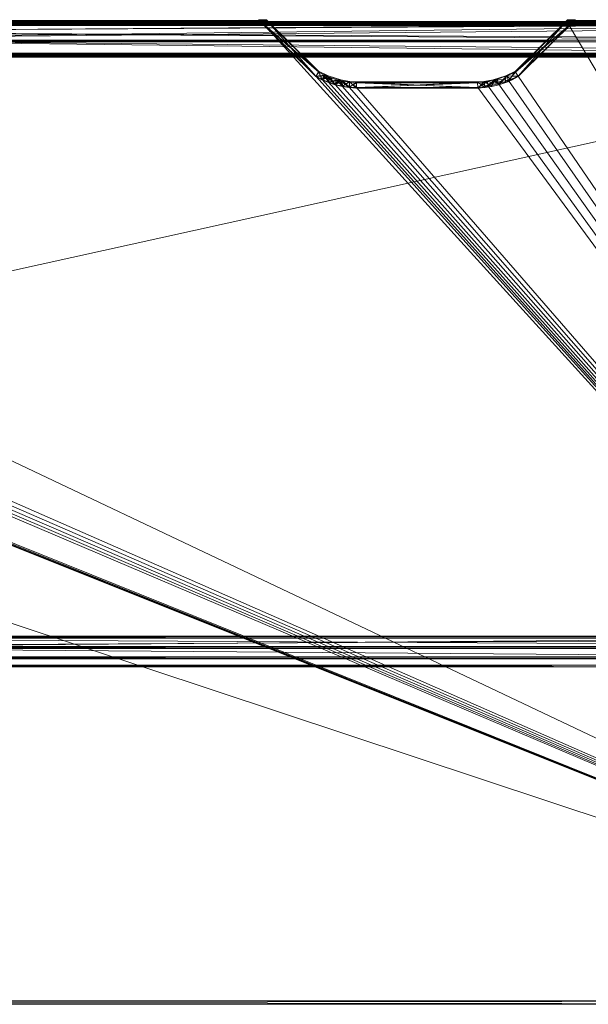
# Model space of a CAD drawing. Header units: inches. Extents: x -199 to 231, y -19 to 83.
# Tile 201 of 256: x 132 to 145, y 45 to 69. Entities that reach past the tile are written whole.
import ezdxf

# ---------------------------------------------------------------- set-up
doc = ezdxf.new("R2010")
doc.units = ezdxf.units.IN
doc.header["$LTSCALE"] = 0.291668
doc.header["$MEASUREMENT"] = 0
for name, color, linetype, true_color in [('CET color Burlywood4', 7, 'Continuous', 0x8d7057), ('CET color Grey68', 7, 'Continuous', 0xa8afad), ('CET color Grey80', 7, 'Continuous', 0xcbcbcb), ('CET color Grey97', 7, 'Continuous', 0xf6f6f6)]:
    doc.layers.add(name, color=color, linetype=linetype, true_color=true_color)
doc.layers.add('CET Default', color=7, linetype='Continuous')

# ---------------------------------------------------------------- blocks, each defined once
blk = doc.blocks.new('*C32')
at = {"layer": 'CET color Burlywood4', "linetype": 'Continuous', "lineweight": 0}
mesh = blk.add_polyface(dxfattribs=at)
corners = [(71.882, -23.913, 27.75), (57.716, -0.118, 27.75), (71.882, -0.118, 27.75), (56.468, -1.357, 27.75), (56.233, -1.462, 27.75), (55.989, -1.544, 27.75), (55.739, -1.602, 27.75), (55.484, -1.636, 27.75), (52.52, -1.636, 27.75), (52.347, -1.625, 27.75), (52.175, -1.599, 27.75), (52.007, -1.559, 27.75), (51.842, -1.504, 27.75), (51.683, -1.436, 27.75), (51.53, -1.355, 27.75), (50.284, -0.118, 27.75), (21.716, -0.118, 27.75), (20.468, -1.357, 27.75), (20.233, -1.462, 27.75), (19.989, -1.544, 27.75), (19.739, -1.602, 27.75), (19.484, -1.636, 27.75), (16.52, -1.636, 27.75), (16.347, -1.625, 27.75), (16.175, -1.599, 27.75), (16.007, -1.559, 27.75), (15.842, -1.504, 27.75), (0.118, -0.118, 27.75), (0.118, -23.913, 27.75), (15.683, -1.436, 27.75), (15.53, -1.355, 27.75), (14.284, -0.118, 27.75)]
mesh.append_faces([[corners[k] for k in face] for face in [(0, 27, 26, 0)]], dxfattribs={"vtx0": -1, "vtx1": -1, "vtx2": -1, "vtx3": -1})
mesh.append_faces([[corners[k] for k in face] for face in [(0, 3, 1, 0), (0, 4, 3, 0), (0, 5, 4, 0), (0, 6, 5, 0), (0, 7, 6, 0), (0, 8, 7, 0), (0, 9, 8, 0), (0, 10, 9, 0), (0, 11, 10, 0), (0, 12, 11, 0), (0, 13, 12, 0), (0, 14, 13, 0), (0, 15, 14, 0), (0, 16, 15, 0), (0, 17, 16, 0), (0, 18, 17, 0), (0, 19, 18, 0), (0, 20, 19, 0), (0, 21, 20, 0), (0, 22, 21, 0), (0, 23, 22, 0), (0, 24, 23, 0), (0, 25, 24, 0), (0, 26, 25, 0), (27, 29, 26, 27), (27, 30, 29, 27)]], dxfattribs={"vtx0": -1, "vtx2": -1, "vtx3": -1})
mesh.append_faces([[corners[k] for k in face] for face in [(0, 1, 2, 0)]], dxfattribs={"vtx0": -1, "vtx3": -1})
mesh.append_faces([[corners[k] for k in face] for face in [(0, 28, 27, 0), (27, 31, 30, 27)]], dxfattribs={"vtx2": -1})
at = {"layer": 'CET color Grey80', "linetype": 'Continuous', "lineweight": 0}
mesh = blk.add_polyface(dxfattribs=at)
corners = [(21.716, -0.118, 27.75), (50.284, -0.118, 27.75), (50.284, -0.118, 29), (21.716, -0.118, 29), (50.333, 0, 28.882), (21.667, 0, 28.882), (50.333, 0, 27.868), (21.667, 0, 27.868)]
mesh.append_faces([[corners[k] for k in face] for face in [(0, 2, 3, 0), (3, 4, 5, 3), (5, 6, 7, 5), (7, 1, 0, 7)]], dxfattribs={"vtx0": -1, "vtx3": -1})
mesh.append_faces([[corners[k] for k in face] for face in [(0, 1, 2, 0), (3, 2, 4, 3), (5, 4, 6, 5), (7, 6, 1, 7)]], dxfattribs={"vtx2": -1})
mesh = blk.add_polyface(dxfattribs=at)
corners = [(56.215, -1.332, 27.75), (56.165, -1.353, 29.062), (56.401, -1.238, 29.062), (56.401, -1.238, 27.75), (57.669, 0.02, 29.062), (57.669, 0.02, 27.75), (57.868, 0.02, 27.75), (56.472, -1.366, 27.75), (56.213, -1.493, 27.75), (55.995, -1.57, 27.75), (55.91, -1.437, 27.75), (55.827, -1.61, 27.75), (55.655, -1.636, 27.75), (55.643, -1.487, 27.75), (55.482, -1.647, 27.75), (55.478, -1.498, 27.75), (52.518, -1.647, 27.75), (52.522, -1.498, 27.75), (52.345, -1.636, 27.75), (52.357, -1.487, 27.75), (52.173, -1.61, 27.75), (52.143, -1.45, 27.75), (52.005, -1.57, 27.75), (51.84, -1.515, 27.75), (51.835, -1.353, 27.75), (51.681, -1.447, 27.75), (51.528, -1.366, 27.75), (51.599, -1.238, 27.75), (50.132, 0.02, 27.75), (50.331, 0.02, 27.75), (50.132, 0.02, 29.062), (50.331, 0.02, 29.062), (57.868, 0.02, 29.062), (51.528, -1.366, 29.062), (51.599, -1.238, 29.062), (51.681, -1.447, 29.062), (51.785, -1.332, 29.062), (51.84, -1.515, 29.062), (52.005, -1.57, 29.062), (52.09, -1.437, 29.062), (52.173, -1.61, 29.062), (52.345, -1.636, 29.062), (52.357, -1.487, 29.062), (52.518, -1.647, 29.062), (52.522, -1.498, 29.062), (55.482, -1.647, 29.062), (55.478, -1.498, 29.062), (55.655, -1.636, 29.062), (55.643, -1.487, 29.062), (55.827, -1.61, 29.062), (55.857, -1.45, 29.062), (55.995, -1.57, 29.062), (56.16, -1.515, 29.062), (56.319, -1.447, 29.062), (56.472, -1.366, 29.062)]
mesh.append_faces([[corners[k] for k in face] for face in [(0, 1, 2, 0), (0, 2, 3, 0), (7, 54, 53, 7), (7, 53, 8, 7), (8, 53, 52, 8), (8, 52, 51, 8), (8, 51, 9, 8), (27, 34, 36, 27), (27, 36, 24, 27), (24, 36, 39, 24), (24, 39, 21, 24), (21, 39, 42, 21), (21, 42, 19, 21), (13, 48, 50, 13), (13, 50, 10, 13), (10, 50, 1, 10), (10, 1, 0, 10)]])
mesh.append_faces([[corners[k] for k in face] for face in [(5, 7, 3, 5), (3, 8, 0, 3), (0, 9, 10, 0), (10, 12, 13, 10), (13, 14, 15, 13), (15, 16, 17, 15), (17, 18, 19, 17), (19, 20, 21, 19), (21, 23, 24, 21), (24, 26, 27, 24), (31, 33, 34, 31), (34, 35, 36, 34), (36, 38, 39, 36), (39, 41, 42, 39), (42, 43, 44, 42), (44, 45, 46, 44), (46, 47, 48, 46), (48, 49, 50, 48), (50, 52, 1, 50), (1, 54, 2, 1)]], dxfattribs={"vtx0": -1, "vtx1": -1, "vtx3": -1})
mesh.append_faces([[corners[k] for k in face] for face in [(3, 7, 8, 3), (0, 8, 9, 0), (10, 9, 11, 10), (10, 11, 12, 10), (13, 12, 14, 13), (15, 14, 16, 15), (17, 16, 18, 17), (19, 18, 20, 19), (21, 20, 22, 21), (21, 22, 23, 21), (24, 23, 25, 24), (24, 25, 26, 24), (27, 26, 28, 27), (34, 33, 35, 34), (36, 35, 37, 36), (36, 37, 38, 36), (39, 38, 40, 39), (39, 40, 41, 39), (42, 41, 43, 42), (44, 43, 45, 44), (46, 45, 47, 46), (48, 47, 49, 48), (50, 49, 51, 50), (50, 51, 52, 50), (1, 52, 53, 1), (1, 53, 54, 1), (2, 54, 32, 2)]], dxfattribs={"vtx0": -1, "vtx2": -1, "vtx3": -1})
mesh.append_faces([[corners[k] for k in face] for face in [(3, 4, 5, 3), (27, 28, 29, 27), (30, 29, 28, 30), (6, 4, 32, 6), (2, 32, 4, 2), (6, 54, 7, 6), (9, 49, 11, 9), (11, 47, 12, 11), (12, 45, 14, 12), (14, 43, 16, 14), (16, 41, 18, 16), (18, 40, 20, 18), (20, 38, 22, 20), (22, 37, 23, 22), (23, 35, 25, 23), (25, 33, 26, 25), (26, 30, 28, 26), (29, 34, 27, 29), (19, 44, 17, 19), (17, 46, 15, 17), (15, 48, 13, 15)]], dxfattribs={"vtx0": -1, "vtx3": -1})
mesh.append_faces([[corners[k] for k in face] for face in [(3, 2, 4, 3), (5, 6, 7, 5), (30, 31, 29, 30), (6, 5, 4, 6), (31, 30, 33, 31), (6, 32, 54, 6), (9, 51, 49, 9), (11, 49, 47, 11), (12, 47, 45, 12), (14, 45, 43, 14), (16, 43, 41, 16), (18, 41, 40, 18), (20, 40, 38, 20), (22, 38, 37, 22), (23, 37, 35, 23), (25, 35, 33, 25), (26, 33, 30, 26), (29, 31, 34, 29), (19, 42, 44, 19), (17, 44, 46, 17), (15, 46, 48, 15)]], dxfattribs={"vtx2": -1})
mesh = blk.add_polyface(dxfattribs=at)
corners = [(50.284, -0.118, 27.75), (51.53, -1.355, 27.75), (51.53, -1.355, 29), (50.284, -0.118, 29), (51.601, -1.258, 28.882), (50.333, 0, 28.882), (51.601, -1.258, 27.868), (50.333, 0, 27.868)]
mesh.append_faces([[corners[k] for k in face] for face in [(0, 2, 3, 0), (3, 4, 5, 3), (5, 6, 7, 5), (7, 1, 0, 7)]], dxfattribs={"vtx0": -1, "vtx3": -1})
mesh.append_faces([[corners[k] for k in face] for face in [(0, 1, 2, 0), (3, 2, 4, 3), (5, 4, 6, 5), (7, 6, 1, 7)]], dxfattribs={"vtx2": -1})
mesh = blk.add_polyface(dxfattribs=at)
corners = [(56.468, -1.357, 27.75), (57.716, -0.118, 27.75), (57.716, -0.118, 29), (56.468, -1.357, 29), (57.667, 0, 28.882), (56.4, -1.258, 28.882), (57.667, 0, 27.868), (56.4, -1.258, 27.868)]
mesh.append_faces([[corners[k] for k in face] for face in [(0, 2, 3, 0), (3, 4, 5, 3), (5, 6, 7, 5), (7, 1, 0, 7)]], dxfattribs={"vtx0": -1, "vtx3": -1})
mesh.append_faces([[corners[k] for k in face] for face in [(0, 1, 2, 0), (3, 2, 4, 3), (5, 4, 6, 5), (7, 6, 1, 7)]], dxfattribs={"vtx2": -1})
mesh = blk.add_polyface(dxfattribs=at)
corners = [(57.716, -0.118, 27.75), (71.882, -0.118, 27.75), (71.882, -0.118, 29), (57.716, -0.118, 29), (72, 0, 28.882), (57.667, 0, 28.882), (72, 0, 27.868), (57.667, 0, 27.868)]
mesh.append_faces([[corners[k] for k in face] for face in [(0, 2, 3, 0), (3, 4, 5, 3), (5, 6, 7, 5), (7, 1, 0, 7)]], dxfattribs={"vtx0": -1, "vtx3": -1})
mesh.append_faces([[corners[k] for k in face] for face in [(0, 1, 2, 0), (3, 2, 4, 3), (5, 4, 6, 5), (7, 6, 1, 7)]], dxfattribs={"vtx2": -1})
mesh = blk.add_polyface(dxfattribs=at)
corners = [(71.882, -23.913, 29), (71.882, -0.118, 29), (57.716, -0.118, 29), (56.468, -1.357, 29), (56.233, -1.462, 29), (55.989, -1.544, 29), (55.739, -1.602, 29), (55.484, -1.636, 29), (52.52, -1.636, 29), (52.347, -1.625, 29), (52.175, -1.599, 29), (52.007, -1.559, 29), (51.842, -1.504, 29), (51.683, -1.436, 29), (51.53, -1.355, 29), (50.284, -0.118, 29), (21.716, -0.118, 29), (20.468, -1.357, 29), (20.233, -1.462, 29), (19.989, -1.544, 29), (19.739, -1.602, 29), (19.484, -1.636, 29), (16.52, -1.636, 29), (16.347, -1.625, 29), (16.175, -1.599, 29), (16.007, -1.559, 29), (15.842, -1.504, 29), (0.118, -0.118, 29), (0.118, -23.913, 29), (15.683, -1.436, 29), (15.53, -1.355, 29), (14.284, -0.118, 29)]
mesh.append_faces([[corners[k] for k in face] for face in [(0, 26, 27, 0)]], dxfattribs={"vtx0": -1, "vtx1": -1, "vtx2": -1, "vtx3": -1})
mesh.append_faces([[corners[k] for k in face] for face in [(0, 2, 3, 0), (0, 3, 4, 0), (0, 4, 5, 0), (0, 5, 6, 0), (0, 6, 7, 0), (0, 7, 8, 0), (0, 8, 9, 0), (0, 9, 10, 0), (0, 10, 11, 0), (0, 11, 12, 0), (0, 12, 13, 0), (0, 13, 14, 0), (0, 14, 15, 0), (0, 15, 16, 0), (0, 16, 17, 0), (0, 17, 18, 0), (0, 18, 19, 0), (0, 19, 20, 0), (0, 20, 21, 0), (0, 21, 22, 0), (0, 22, 23, 0), (0, 23, 24, 0), (0, 24, 25, 0), (0, 25, 26, 0), (27, 26, 29, 27), (27, 29, 30, 27)]], dxfattribs={"vtx0": -1, "vtx2": -1, "vtx3": -1})
mesh.append_faces([[corners[k] for k in face] for face in [(0, 27, 28, 0), (27, 30, 31, 27)]], dxfattribs={"vtx0": -1, "vtx3": -1})
mesh.append_faces([[corners[k] for k in face] for face in [(0, 1, 2, 0)]], dxfattribs={"vtx2": -1})
mesh = blk.add_polyface(dxfattribs=at)
corners = [(51.53, -1.355, 27.75), (51.683, -1.436, 27.75), (51.683, -1.436, 29), (51.53, -1.355, 29), (51.734, -1.329, 28.882), (51.601, -1.258, 28.882), (51.734, -1.329, 27.868), (51.601, -1.258, 27.868)]
mesh.append_faces([[corners[k] for k in face] for face in [(0, 2, 3, 0), (3, 4, 5, 3), (5, 6, 7, 5), (7, 1, 0, 7)]], dxfattribs={"vtx0": -1, "vtx3": -1})
mesh.append_faces([[corners[k] for k in face] for face in [(0, 1, 2, 0), (3, 2, 4, 3), (5, 4, 6, 5), (7, 6, 1, 7)]], dxfattribs={"vtx2": -1})
mesh = blk.add_polyface(dxfattribs=at)
corners = [(51.683, -1.436, 27.75), (51.842, -1.504, 27.75), (51.842, -1.504, 29), (51.683, -1.436, 29), (51.884, -1.394, 28.882), (51.734, -1.329, 28.882), (51.884, -1.394, 27.868), (51.734, -1.329, 27.868)]
mesh.append_faces([[corners[k] for k in face] for face in [(0, 2, 3, 0), (3, 4, 5, 3), (5, 6, 7, 5), (7, 1, 0, 7)]], dxfattribs={"vtx0": -1, "vtx3": -1})
mesh.append_faces([[corners[k] for k in face] for face in [(0, 1, 2, 0), (3, 2, 4, 3), (5, 4, 6, 5), (7, 6, 1, 7)]], dxfattribs={"vtx2": -1})
mesh = blk.add_polyface(dxfattribs=at)
corners = [(51.842, -1.504, 27.75), (52.007, -1.559, 27.75), (52.007, -1.559, 29), (51.842, -1.504, 29), (52.039, -1.445, 28.882), (51.884, -1.394, 28.882), (52.039, -1.445, 27.868), (51.884, -1.394, 27.868)]
mesh.append_faces([[corners[k] for k in face] for face in [(0, 2, 3, 0), (3, 4, 5, 3), (5, 6, 7, 5), (7, 1, 0, 7)]], dxfattribs={"vtx0": -1, "vtx3": -1})
mesh.append_faces([[corners[k] for k in face] for face in [(0, 1, 2, 0), (3, 2, 4, 3), (5, 4, 6, 5), (7, 6, 1, 7)]], dxfattribs={"vtx2": -1})
mesh = blk.add_polyface(dxfattribs=at)
corners = [(55.739, -1.602, 27.75), (55.989, -1.544, 27.75), (55.989, -1.544, 29), (55.739, -1.602, 29), (55.957, -1.43, 28.882), (55.718, -1.486, 28.882), (55.957, -1.43, 27.868), (55.718, -1.486, 27.868)]
mesh.append_faces([[corners[k] for k in face] for face in [(0, 2, 3, 0), (3, 4, 5, 3), (5, 6, 7, 5), (7, 1, 0, 7)]], dxfattribs={"vtx0": -1, "vtx3": -1})
mesh.append_faces([[corners[k] for k in face] for face in [(0, 1, 2, 0), (3, 2, 4, 3), (5, 4, 6, 5), (7, 6, 1, 7)]], dxfattribs={"vtx2": -1})
mesh = blk.add_polyface(dxfattribs=at)
corners = [(55.989, -1.544, 27.75), (56.233, -1.462, 27.75), (56.233, -1.462, 29), (55.989, -1.544, 29), (56.19, -1.352, 28.882), (55.957, -1.43, 28.882), (56.19, -1.352, 27.868), (55.957, -1.43, 27.868)]
mesh.append_faces([[corners[k] for k in face] for face in [(0, 2, 3, 0), (3, 4, 5, 3), (5, 6, 7, 5), (7, 1, 0, 7)]], dxfattribs={"vtx0": -1, "vtx3": -1})
mesh.append_faces([[corners[k] for k in face] for face in [(0, 1, 2, 0), (3, 2, 4, 3), (5, 4, 6, 5), (7, 6, 1, 7)]], dxfattribs={"vtx2": -1})
mesh = blk.add_polyface(dxfattribs=at)
corners = [(56.233, -1.462, 27.75), (56.468, -1.357, 27.75), (56.468, -1.357, 29), (56.233, -1.462, 29), (56.4, -1.258, 28.882), (56.19, -1.352, 28.882), (56.4, -1.258, 27.868), (56.19, -1.352, 27.868)]
mesh.append_faces([[corners[k] for k in face] for face in [(0, 2, 3, 0), (3, 4, 5, 3), (5, 6, 7, 5), (7, 1, 0, 7)]], dxfattribs={"vtx0": -1, "vtx3": -1})
mesh.append_faces([[corners[k] for k in face] for face in [(0, 1, 2, 0), (3, 2, 4, 3), (5, 4, 6, 5), (7, 6, 1, 7)]], dxfattribs={"vtx2": -1})
mesh = blk.add_polyface(dxfattribs=at)
corners = [(52.007, -1.559, 27.75), (52.175, -1.599, 27.75), (52.175, -1.599, 29), (52.007, -1.559, 29), (52.198, -1.483, 28.882), (52.039, -1.445, 28.882), (52.198, -1.483, 27.868), (52.039, -1.445, 27.868)]
mesh.append_faces([[corners[k] for k in face] for face in [(0, 2, 3, 0), (3, 4, 5, 3), (5, 6, 7, 5), (7, 1, 0, 7)]], dxfattribs={"vtx0": -1, "vtx3": -1})
mesh.append_faces([[corners[k] for k in face] for face in [(0, 1, 2, 0), (3, 2, 4, 3), (5, 4, 6, 5), (7, 6, 1, 7)]], dxfattribs={"vtx2": -1})
mesh = blk.add_polyface(dxfattribs=at)
corners = [(52.175, -1.599, 27.75), (52.347, -1.625, 27.75), (52.347, -1.625, 29), (52.175, -1.599, 29), (52.359, -1.507, 28.882), (52.198, -1.483, 28.882), (52.359, -1.507, 27.868), (52.198, -1.483, 27.868)]
mesh.append_faces([[corners[k] for k in face] for face in [(0, 2, 3, 0), (3, 4, 5, 3), (5, 6, 7, 5), (7, 1, 0, 7)]], dxfattribs={"vtx0": -1, "vtx3": -1})
mesh.append_faces([[corners[k] for k in face] for face in [(0, 1, 2, 0), (3, 2, 4, 3), (5, 4, 6, 5), (7, 6, 1, 7)]], dxfattribs={"vtx2": -1})
mesh = blk.add_polyface(dxfattribs=at)
corners = [(52.347, -1.625, 27.75), (52.52, -1.636, 27.75), (52.52, -1.636, 29), (52.347, -1.625, 29), (52.523, -1.518, 28.882), (52.359, -1.507, 28.882), (52.523, -1.518, 27.868), (52.359, -1.507, 27.868)]
mesh.append_faces([[corners[k] for k in face] for face in [(0, 2, 3, 0), (3, 4, 5, 3), (5, 6, 7, 5), (7, 1, 0, 7)]], dxfattribs={"vtx0": -1, "vtx3": -1})
mesh.append_faces([[corners[k] for k in face] for face in [(0, 1, 2, 0), (3, 2, 4, 3), (5, 4, 6, 5), (7, 6, 1, 7)]], dxfattribs={"vtx2": -1})
mesh = blk.add_polyface(dxfattribs=at)
corners = [(52.52, -1.636, 27.75), (55.484, -1.636, 27.75), (55.484, -1.636, 29), (52.52, -1.636, 29), (55.476, -1.518, 28.882), (52.523, -1.518, 28.882), (55.476, -1.518, 27.868), (52.523, -1.518, 27.868)]
mesh.append_faces([[corners[k] for k in face] for face in [(0, 2, 3, 0), (3, 4, 5, 3), (5, 6, 7, 5), (7, 1, 0, 7)]], dxfattribs={"vtx0": -1, "vtx3": -1})
mesh.append_faces([[corners[k] for k in face] for face in [(0, 1, 2, 0), (3, 2, 4, 3), (5, 4, 6, 5), (7, 6, 1, 7)]], dxfattribs={"vtx2": -1})
mesh = blk.add_polyface(dxfattribs=at)
corners = [(55.484, -1.636, 27.75), (55.739, -1.602, 27.75), (55.739, -1.602, 29), (55.484, -1.636, 29), (55.718, -1.486, 28.882), (55.476, -1.518, 28.882), (55.718, -1.486, 27.868), (55.476, -1.518, 27.868)]
mesh.append_faces([[corners[k] for k in face] for face in [(0, 2, 3, 0), (3, 4, 5, 3), (5, 6, 7, 5), (7, 1, 0, 7)]], dxfattribs={"vtx0": -1, "vtx3": -1})
mesh.append_faces([[corners[k] for k in face] for face in [(0, 1, 2, 0), (3, 2, 4, 3), (5, 4, 6, 5), (7, 6, 1, 7)]], dxfattribs={"vtx2": -1})
mesh = blk.add_polyface(dxfattribs=at)
corners = [(71.882, -23.913, 27.75), (0.118, -23.913, 27.75), (0.118, -23.913, 29), (71.882, -23.913, 29), (0.118, -24, 28.92), (71.882, -24, 28.92), (0.118, -24, 27.83), (71.882, -24, 27.83)]
mesh.append_faces([[corners[k] for k in face] for face in [(0, 2, 3, 0), (3, 4, 5, 3), (5, 6, 7, 5), (7, 1, 0, 7)]], dxfattribs={"vtx0": -1, "vtx3": -1})
mesh.append_faces([[corners[k] for k in face] for face in [(0, 1, 2, 0), (3, 2, 4, 3), (5, 4, 6, 5), (7, 6, 1, 7)]], dxfattribs={"vtx2": -1})
blk = doc.blocks.new('*C43')
at = {"layer": 'CET Default', "linetype": 'Continuous', "lineweight": 0, "rotation": 359.9999999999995}
blk.add_blockref('*C32', (87.198, 68.679), dxfattribs=at)
blk = doc.blocks.new('*C29')
at = {"layer": 'CET color Grey80', "linetype": 'Continuous', "lineweight": 0}
mesh = blk.add_polyface(dxfattribs=at)
corners = [(0.54, 15.75, 64.46), (71.46, 15.75, 64.46), (71.46, 15.25, 64.46), (0.54, 15.25, 64.46), (71.499, 15.289, 64.499), (0.501, 15.289, 64.499), (71.499, 15.711, 64.499), (0.501, 15.711, 64.499)]
mesh.append_faces([[corners[k] for k in face] for face in [(0, 2, 3, 0), (3, 4, 5, 3), (5, 6, 7, 5), (7, 1, 0, 7)]], dxfattribs={"vtx0": -1, "vtx3": -1})
mesh.append_faces([[corners[k] for k in face] for face in [(0, 1, 2, 0), (3, 2, 4, 3), (5, 4, 6, 5), (7, 6, 1, 7)]], dxfattribs={"vtx2": -1})
mesh = blk.add_polyface(dxfattribs=at)
corners = [(71.46, 15.75, 50.54), (0.54, 15.75, 50.54), (0.54, 15.25, 50.54), (71.46, 15.25, 50.54), (0.501, 15.289, 50.501), (71.499, 15.289, 50.501), (0.501, 15.711, 50.501), (71.499, 15.711, 50.501)]
mesh.append_faces([[corners[k] for k in face] for face in [(0, 2, 3, 0), (3, 4, 5, 3), (5, 6, 7, 5), (7, 1, 0, 7)]], dxfattribs={"vtx0": -1, "vtx3": -1})
mesh.append_faces([[corners[k] for k in face] for face in [(0, 1, 2, 0), (3, 2, 4, 3), (5, 4, 6, 5), (7, 6, 1, 7)]], dxfattribs={"vtx2": -1})
mesh = blk.add_polyface(dxfattribs=at)
corners = [(0.54, 15.71, 49.5), (71.46, 15.71, 49.5), (71.46, 15.71, 50.5), (0.54, 15.71, 50.5), (71.499, 15.749, 50.461), (0.501, 15.749, 50.461), (71.499, 15.749, 49.539), (0.501, 15.749, 49.539)]
mesh.append_faces([[corners[k] for k in face] for face in [(0, 2, 3, 0), (3, 4, 5, 3), (5, 6, 7, 5), (7, 1, 0, 7)]], dxfattribs={"vtx0": -1, "vtx3": -1})
mesh.append_faces([[corners[k] for k in face] for face in [(0, 1, 2, 0), (3, 2, 4, 3), (5, 4, 6, 5), (7, 6, 1, 7)]], dxfattribs={"vtx2": -1})
mesh = blk.add_polyface(dxfattribs=at)
corners = [(0.54, 15.71, 64.5), (71.46, 15.71, 64.5), (71.46, 15.71, 65.5), (0.54, 15.71, 65.5), (71.499, 15.749, 65.461), (0.501, 15.749, 65.461), (71.499, 15.749, 64.539), (0.501, 15.749, 64.539)]
mesh.append_faces([[corners[k] for k in face] for face in [(0, 2, 3, 0), (3, 4, 5, 3), (5, 6, 7, 5), (7, 1, 0, 7)]], dxfattribs={"vtx0": -1, "vtx3": -1})
mesh.append_faces([[corners[k] for k in face] for face in [(0, 1, 2, 0), (3, 2, 4, 3), (5, 4, 6, 5), (7, 6, 1, 7)]], dxfattribs={"vtx2": -1})
mesh = blk.add_polyface(dxfattribs=at)
corners = [(0.54, 15.75, 50.54), (71.46, 15.75, 64.46), (71.46, 15.75, 50.54), (0.54, 15.75, 64.46)]
mesh.append_faces([[corners[k] for k in face] for face in [(0, 1, 2, 0)]], dxfattribs={"vtx0": -1, "vtx3": -1})
mesh.append_faces([[corners[k] for k in face] for face in [(0, 3, 1, 0)]], dxfattribs={"vtx2": -1})
mesh = blk.add_polyface(dxfattribs=at)
corners = [(0.54, 0.04, 50.5), (71.46, 0.04, 50.5), (71.46, 15.71, 50.5), (0.54, 15.71, 50.5)]
mesh.append_faces([[corners[k] for k in face] for face in [(0, 2, 3, 0)]], dxfattribs={"vtx0": -1, "vtx3": -1})
mesh.append_faces([[corners[k] for k in face] for face in [(0, 1, 2, 0)]], dxfattribs={"vtx2": -1})
mesh = blk.add_polyface(dxfattribs=at)
corners = [(0.54, 0.04, 49.5), (71.46, 15.71, 49.5), (71.46, 0.04, 49.5), (0.54, 15.71, 49.5)]
mesh.append_faces([[corners[k] for k in face] for face in [(0, 1, 2, 0)]], dxfattribs={"vtx0": -1, "vtx3": -1})
mesh.append_faces([[corners[k] for k in face] for face in [(0, 3, 1, 0)]], dxfattribs={"vtx2": -1})
mesh = blk.add_polyface(dxfattribs=at)
corners = [(0.54, 0.04, 65.5), (71.46, 0.04, 65.5), (71.46, 15.71, 65.5), (0.54, 15.71, 65.5)]
mesh.append_faces([[corners[k] for k in face] for face in [(0, 2, 3, 0)]], dxfattribs={"vtx0": -1, "vtx3": -1})
mesh.append_faces([[corners[k] for k in face] for face in [(0, 1, 2, 0)]], dxfattribs={"vtx2": -1})
mesh = blk.add_polyface(dxfattribs=at)
corners = [(0.54, 0.04, 64.5), (71.46, 15.71, 64.5), (71.46, 0.04, 64.5), (0.54, 15.71, 64.5)]
mesh.append_faces([[corners[k] for k in face] for face in [(0, 1, 2, 0)]], dxfattribs={"vtx0": -1, "vtx3": -1})
mesh.append_faces([[corners[k] for k in face] for face in [(0, 3, 1, 0)]], dxfattribs={"vtx2": -1})
mesh = blk.add_polyface(dxfattribs=at)
corners = [(0.54, 15.25, 50.54), (71.46, 15.25, 50.54), (71.46, 15.25, 64.46), (0.54, 15.25, 64.46)]
mesh.append_faces([[corners[k] for k in face] for face in [(0, 2, 3, 0)]], dxfattribs={"vtx0": -1, "vtx3": -1})
mesh.append_faces([[corners[k] for k in face] for face in [(0, 1, 2, 0)]], dxfattribs={"vtx2": -1})
mesh = blk.add_polyface(dxfattribs=at)
corners = [(71.5, 0.7, 50.3), (35, 0.7, 50.3), (35, 0.7, 64.7), (71.5, 0.7, 64.7), (35, 0.5, 50.3), (35, 0.5, 64.7), (71.5, 0.5, 50.3), (71.5, 0.5, 64.7)]
mesh.append_faces([[corners[k] for k in face] for face in [(0, 2, 3, 0), (1, 5, 2, 1), (1, 6, 4, 1), (5, 3, 2, 5), (4, 7, 5, 4), (6, 3, 7, 6)]], dxfattribs={"vtx0": -1, "vtx3": -1})
mesh.append_faces([[corners[k] for k in face] for face in [(0, 1, 2, 0), (1, 4, 5, 1), (1, 0, 6, 1), (5, 7, 3, 5), (4, 6, 7, 4), (6, 0, 3, 6)]], dxfattribs={"vtx2": -1})
mesh = blk.add_polyface(dxfattribs=at)
corners = [(71.46, 0.04, 49.5), (0.54, 0.04, 49.5), (0.54, 0.04, 50.5), (71.46, 0.04, 50.5), (0.501, 0.001, 50.461), (71.499, 0.001, 50.461), (0.501, 0.001, 49.539), (71.499, 0.001, 49.539)]
mesh.append_faces([[corners[k] for k in face] for face in [(0, 2, 3, 0), (3, 4, 5, 3), (5, 6, 7, 5), (7, 1, 0, 7)]], dxfattribs={"vtx0": -1, "vtx3": -1})
mesh.append_faces([[corners[k] for k in face] for face in [(0, 1, 2, 0), (3, 2, 4, 3), (5, 4, 6, 5), (7, 6, 1, 7)]], dxfattribs={"vtx2": -1})
mesh = blk.add_polyface(dxfattribs=at)
corners = [(71.46, 0.04, 64.5), (0.54, 0.04, 64.5), (0.54, 0.04, 65.5), (71.46, 0.04, 65.5), (0.501, 0.001, 65.461), (71.499, 0.001, 65.461), (0.501, 0.001, 64.539), (71.499, 0.001, 64.539)]
mesh.append_faces([[corners[k] for k in face] for face in [(0, 2, 3, 0), (3, 4, 5, 3), (5, 6, 7, 5), (7, 1, 0, 7)]], dxfattribs={"vtx0": -1, "vtx3": -1})
mesh.append_faces([[corners[k] for k in face] for face in [(0, 1, 2, 0), (3, 2, 4, 3), (5, 4, 6, 5), (7, 6, 1, 7)]], dxfattribs={"vtx2": -1})
at = {"layer": 'CET color Grey97', "linetype": 'Continuous', "lineweight": 0}
mesh = blk.add_polyface(dxfattribs=at)
corners = [(71.5, 0.75, 50.25), (0.5, 0.75, 50.25), (0.5, 0.75, 50.5), (71.5, 0.75, 50.5), (0.5, 0.7, 50.25), (0.5, 0.7, 50.5), (71.5, 0.7, 50.25), (71.5, 0.7, 50.5)]
mesh.append_faces([[corners[k] for k in face] for face in [(0, 2, 3, 0), (1, 5, 2, 1), (1, 6, 4, 1), (5, 3, 2, 5), (4, 7, 5, 4), (6, 3, 7, 6)]], dxfattribs={"vtx0": -1, "vtx3": -1})
mesh.append_faces([[corners[k] for k in face] for face in [(0, 1, 2, 0), (1, 4, 5, 1), (1, 0, 6, 1), (5, 7, 3, 5), (4, 6, 7, 4), (6, 0, 3, 6)]], dxfattribs={"vtx2": -1})
mesh = blk.add_polyface(dxfattribs=at)
corners = [(71.5, 0.75, 50.25), (0.5, 0.75, 50.25), (0.5, 0.75, 50.3), (71.5, 0.75, 50.3), (0.5, 0.2, 50.25), (0.5, 0.2, 50.3), (71.5, 0.2, 50.25), (71.5, 0.2, 50.3)]
mesh.append_faces([[corners[k] for k in face] for face in [(0, 2, 3, 0), (1, 5, 2, 1), (1, 6, 4, 1), (5, 3, 2, 5), (4, 7, 5, 4), (6, 3, 7, 6)]], dxfattribs={"vtx0": -1, "vtx3": -1})
mesh.append_faces([[corners[k] for k in face] for face in [(0, 1, 2, 0), (1, 4, 5, 1), (1, 0, 6, 1), (5, 7, 3, 5), (4, 6, 7, 4), (6, 0, 3, 6)]], dxfattribs={"vtx2": -1})
mesh = blk.add_polyface(dxfattribs=at)
corners = [(71.5, 0.7, 64.75), (0.5, 0.7, 64.75), (0.5, 0.7, 64.5), (71.5, 0.7, 64.5), (0.5, 0.75, 64.75), (0.5, 0.75, 64.5), (71.5, 0.75, 64.75), (71.5, 0.75, 64.5)]
mesh.append_faces([[corners[k] for k in face] for face in [(0, 2, 3, 0), (1, 5, 2, 1), (1, 6, 4, 1), (5, 3, 2, 5), (4, 7, 5, 4), (6, 3, 7, 6)]], dxfattribs={"vtx0": -1, "vtx3": -1})
mesh.append_faces([[corners[k] for k in face] for face in [(0, 1, 2, 0), (1, 4, 5, 1), (1, 0, 6, 1), (5, 7, 3, 5), (4, 6, 7, 4), (6, 0, 3, 6)]], dxfattribs={"vtx2": -1})
mesh = blk.add_polyface(dxfattribs=at)
corners = [(71.5, 0.2, 64.75), (0.5, 0.2, 64.75), (0.5, 0.2, 64.7), (71.5, 0.2, 64.7), (0.5, 0.75, 64.75), (0.5, 0.75, 64.7), (71.5, 0.75, 64.75), (71.5, 0.75, 64.7)]
mesh.append_faces([[corners[k] for k in face] for face in [(0, 2, 3, 0), (1, 5, 2, 1), (1, 6, 4, 1), (5, 3, 2, 5), (4, 7, 5, 4), (6, 3, 7, 6)]], dxfattribs={"vtx0": -1, "vtx3": -1})
mesh.append_faces([[corners[k] for k in face] for face in [(0, 1, 2, 0), (1, 4, 5, 1), (1, 0, 6, 1), (5, 7, 3, 5), (4, 6, 7, 4), (6, 0, 3, 6)]], dxfattribs={"vtx2": -1})
mesh = blk.add_polyface(dxfattribs=at)
corners = [(71.5, 0.45, 64.75), (0.5, 0.45, 64.75), (0.5, 0.45, 64.5), (71.5, 0.45, 64.5), (0.5, 0.5, 64.75), (0.5, 0.5, 64.5), (71.5, 0.5, 64.75), (71.5, 0.5, 64.5)]
mesh.append_faces([[corners[k] for k in face] for face in [(0, 2, 3, 0), (1, 5, 2, 1), (1, 6, 4, 1), (5, 3, 2, 5), (4, 7, 5, 4), (6, 3, 7, 6)]], dxfattribs={"vtx0": -1, "vtx3": -1})
mesh.append_faces([[corners[k] for k in face] for face in [(0, 1, 2, 0), (1, 4, 5, 1), (1, 0, 6, 1), (5, 7, 3, 5), (4, 6, 7, 4), (6, 0, 3, 6)]], dxfattribs={"vtx2": -1})
mesh = blk.add_polyface(dxfattribs=at)
corners = [(71.5, 0.5, 50.25), (0.5, 0.5, 50.25), (0.5, 0.5, 50.5), (71.5, 0.5, 50.5), (0.5, 0.45, 50.25), (0.5, 0.45, 50.5), (71.5, 0.45, 50.25), (71.5, 0.45, 50.5)]
mesh.append_faces([[corners[k] for k in face] for face in [(0, 2, 3, 0), (1, 5, 2, 1), (1, 6, 4, 1), (5, 3, 2, 5), (4, 7, 5, 4), (6, 3, 7, 6)]], dxfattribs={"vtx0": -1, "vtx3": -1})
mesh.append_faces([[corners[k] for k in face] for face in [(0, 1, 2, 0), (1, 4, 5, 1), (1, 0, 6, 1), (5, 7, 3, 5), (4, 6, 7, 4), (6, 0, 3, 6)]], dxfattribs={"vtx2": -1})
mesh = blk.add_polyface(dxfattribs=at)
corners = [(71.5, 0.2, 64.75), (0.5, 0.2, 64.75), (0.5, 0.2, 64.5), (71.5, 0.2, 64.5), (0.5, 0.25, 64.75), (0.5, 0.25, 64.5), (71.5, 0.25, 64.75), (71.5, 0.25, 64.5)]
mesh.append_faces([[corners[k] for k in face] for face in [(0, 2, 3, 0), (1, 5, 2, 1), (1, 6, 4, 1), (5, 3, 2, 5), (4, 7, 5, 4), (6, 3, 7, 6)]], dxfattribs={"vtx0": -1, "vtx3": -1})
mesh.append_faces([[corners[k] for k in face] for face in [(0, 1, 2, 0), (1, 4, 5, 1), (1, 0, 6, 1), (5, 7, 3, 5), (4, 6, 7, 4), (6, 0, 3, 6)]], dxfattribs={"vtx2": -1})
mesh = blk.add_polyface(dxfattribs=at)
corners = [(71.5, 0.25, 50.25), (0.5, 0.25, 50.25), (0.5, 0.25, 50.5), (71.5, 0.25, 50.5), (0.5, 0.2, 50.25), (0.5, 0.2, 50.5), (71.5, 0.2, 50.25), (71.5, 0.2, 50.5)]
mesh.append_faces([[corners[k] for k in face] for face in [(0, 2, 3, 0), (1, 5, 2, 1), (1, 6, 4, 1), (5, 3, 2, 5), (4, 7, 5, 4), (6, 3, 7, 6)]], dxfattribs={"vtx0": -1, "vtx3": -1})
mesh.append_faces([[corners[k] for k in face] for face in [(0, 1, 2, 0), (1, 4, 5, 1), (1, 0, 6, 1), (5, 7, 3, 5), (4, 6, 7, 4), (6, 0, 3, 6)]], dxfattribs={"vtx2": -1})
blk = doc.blocks.new('*C25')
at = {"layer": 'CET Default', "linetype": 'Continuous', "lineweight": 0, "rotation": 359.9999999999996}
blk.add_blockref('*C29', (87.219, 52.909, 4.379), dxfattribs=at)
blk = doc.blocks.new('*C12')
at = {"layer": 'CET color Grey68', "linetype": 'Continuous', "lineweight": 0}
mesh = blk.add_polyface(dxfattribs=at)
corners = [(71.847, 0.862, 23.95), (0.053, 0.862, 23.95), (0.051, 0.846, 23.971), (71.849, 0.846, 23.971), (0.049, 0.825, 23.987), (71.851, 0.825, 23.987), (0.047, 0.801, 23.997), (71.853, 0.801, 23.997), (0.047, 0.775, 24), (71.853, 0.775, 24), (0.047, 0.1, 24), (71.853, 0.1, 24), (0.047, 0.074, 23.997), (71.853, 0.074, 23.997), (0.049, 0.05, 23.987), (71.851, 0.05, 23.987), (0.051, 0.029, 23.971), (71.849, 0.029, 23.971), (0.053, 0.013, 23.95), (71.847, 0.013, 23.95), (0.057, 0.003, 23.926), (71.843, 0.003, 23.926), (0.06, 0, 23.9), (71.84, 0, 23.9), (0.06, 0.875, 23.9), (71.84, 0.875, 23.9), (0.057, 0.872, 23.926), (71.843, 0.872, 23.926)]
mesh.append_faces([[corners[k] for k in face] for face in [(0, 2, 3, 0), (3, 4, 5, 3), (5, 6, 7, 5), (7, 8, 9, 7), (9, 10, 11, 9), (11, 12, 13, 11), (13, 14, 15, 13), (15, 16, 17, 15), (17, 18, 19, 17), (19, 20, 21, 19), (21, 22, 23, 21), (23, 24, 25, 23), (25, 26, 27, 25), (27, 1, 0, 27)]], dxfattribs={"vtx0": -1, "vtx3": -1})
mesh.append_faces([[corners[k] for k in face] for face in [(0, 1, 2, 0), (3, 2, 4, 3), (5, 4, 6, 5), (7, 6, 8, 7), (9, 8, 10, 9), (11, 10, 12, 11), (13, 12, 14, 13), (15, 14, 16, 15), (17, 16, 18, 17), (19, 18, 20, 19), (21, 20, 22, 21), (23, 22, 24, 23), (25, 24, 26, 25), (27, 26, 1, 27)]], dxfattribs={"vtx2": -1})
mesh = blk.add_polyface(dxfattribs=at)
corners = [(0.053, 0.862, 0.05), (71.847, 0.862, 0.05), (71.849, 0.846, 0.029), (0.051, 0.846, 0.029), (71.851, 0.825, 0.013), (0.049, 0.825, 0.013), (71.853, 0.801, 0.003), (0.047, 0.801, 0.003), (71.853, 0.775, 0), (0.047, 0.775, 0), (71.853, 0.1, 0), (0.047, 0.1, 0), (71.853, 0.074, 0.003), (0.047, 0.074, 0.003), (71.851, 0.05, 0.013), (0.049, 0.05, 0.013), (71.849, 0.029, 0.029), (0.051, 0.029, 0.029), (71.847, 0.013, 0.05), (0.053, 0.013, 0.05), (71.843, 0.003, 0.074), (0.057, 0.003, 0.074), (71.84, 0, 0.1), (0.06, 0, 0.1), (71.84, 0.875, 0.1), (0.06, 0.875, 0.1), (71.843, 0.872, 0.074), (0.057, 0.872, 0.074)]
mesh.append_faces([[corners[k] for k in face] for face in [(0, 2, 3, 0), (3, 4, 5, 3), (5, 6, 7, 5), (7, 8, 9, 7), (9, 10, 11, 9), (11, 12, 13, 11), (13, 14, 15, 13), (15, 16, 17, 15), (17, 18, 19, 17), (19, 20, 21, 19), (21, 22, 23, 21), (23, 24, 25, 23), (25, 26, 27, 25), (27, 1, 0, 27)]], dxfattribs={"vtx0": -1, "vtx3": -1})
mesh.append_faces([[corners[k] for k in face] for face in [(0, 1, 2, 0), (3, 2, 4, 3), (5, 4, 6, 5), (7, 6, 8, 7), (9, 8, 10, 9), (11, 10, 12, 11), (13, 12, 14, 13), (15, 14, 16, 15), (17, 16, 18, 17), (19, 18, 20, 19), (21, 20, 22, 21), (23, 22, 24, 23), (25, 24, 26, 25), (27, 26, 1, 27)]], dxfattribs={"vtx2": -1})
mesh = blk.add_polyface(dxfattribs=at)
corners = [(71.85, 0.875, 0.11), (71.84, 0.875, 23.9), (71.843, 0.875, 23.899), (0.06, 0.875, 23.9), (0.054, 0.875, 23.898), (0.051, 0.875, 23.893), (0.05, 0.875, 0.11), (0.052, 0.875, 0.104), (0.057, 0.875, 0.101), (71.84, 0.875, 0.1), (71.843, 0.875, 0.101), (71.848, 0.875, 0.104), (71.848, 0.875, 23.896), (71.85, 0.875, 23.89)]
mesh.append_faces([[corners[k] for k in face] for face in [(0, 1, 2, 0), (0, 3, 1, 0), (0, 4, 3, 0), (0, 5, 4, 0), (0, 6, 5, 0), (0, 7, 6, 0), (0, 8, 7, 0), (0, 2, 12, 0)]], dxfattribs={"vtx0": -1, "vtx2": -1, "vtx3": -1})
mesh.append_faces([[corners[k] for k in face] for face in [(0, 10, 9, 0), (0, 12, 13, 0)]], dxfattribs={"vtx0": -1, "vtx3": -1})
mesh.append_faces([[corners[k] for k in face] for face in [(0, 9, 8, 0), (0, 11, 10, 0)]], dxfattribs={"vtx2": -1})
mesh = blk.add_polyface(dxfattribs=at)
corners = [(71.85, 0, 0.11), (71.843, 0, 23.899), (71.84, 0, 23.9), (0.06, 0, 23.9), (0.054, 0, 23.898), (0.051, 0, 23.893), (0.05, 0, 0.11), (0.052, 0, 0.104), (0.057, 0, 0.101), (71.84, 0, 0.1), (71.843, 0, 0.101), (71.848, 0, 0.104), (71.85, 0, 23.89), (71.848, 0, 23.896)]
mesh.append_faces([[corners[k] for k in face] for face in [(0, 1, 2, 0), (0, 2, 3, 0), (0, 3, 4, 0), (0, 4, 5, 0), (0, 5, 6, 0), (0, 6, 7, 0), (0, 7, 8, 0), (0, 13, 1, 0)]], dxfattribs={"vtx0": -1, "vtx2": -1, "vtx3": -1})
mesh.append_faces([[corners[k] for k in face] for face in [(0, 8, 9, 0), (0, 10, 11, 0)]], dxfattribs={"vtx0": -1, "vtx3": -1})
mesh.append_faces([[corners[k] for k in face] for face in [(0, 9, 10, 0), (0, 12, 13, 0)]], dxfattribs={"vtx2": -1})
blk = doc.blocks.new('*C24')
at = {"layer": 'CET Default', "linetype": 'Continuous', "lineweight": 0, "rotation": 359.9999999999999}
blk.add_blockref('*C12', (87.219, 67.784, 29.5), dxfattribs=at)

msp = doc.modelspace()

# ---------------------------------------------------------------- block references
at = {"layer": 'CET Default', "linetype": 'Continuous', "lineweight": 0}
for name in ['*C43', '*C24', '*C25']:
    msp.add_blockref(name, (0, 0), dxfattribs=at)

doc.saveas('drawing.dxf')
